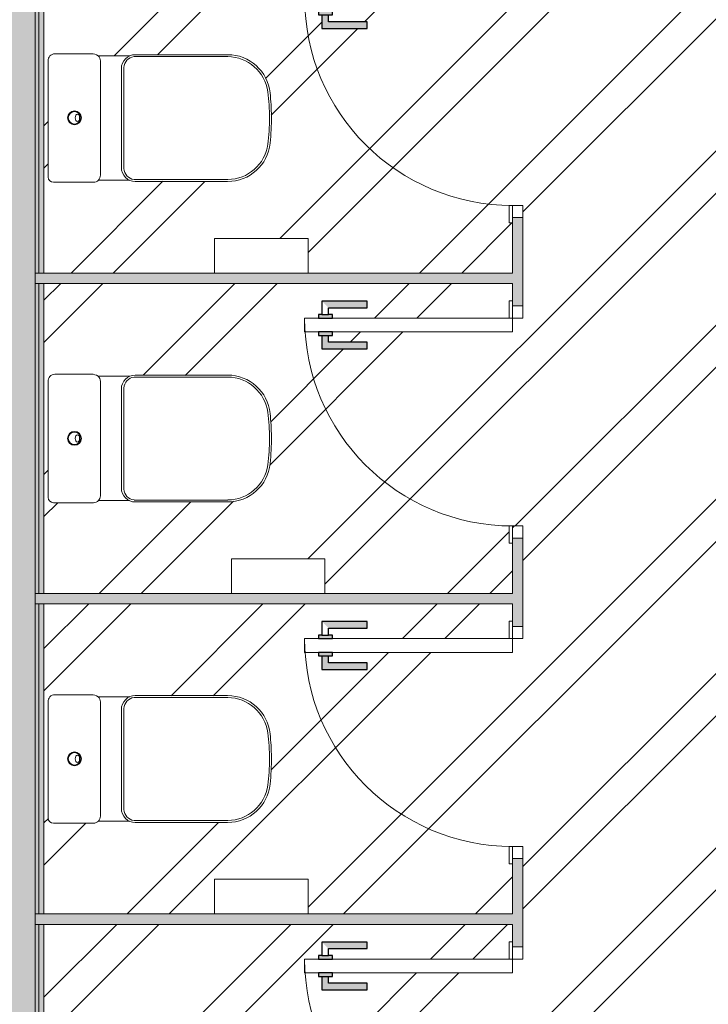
# Model space of a CAD drawing. Header units: millimetres. Extents: x -62758 to 78208, y -26429 to 33271.
# Tile 70 of 256: x -20617 to -18629, y -21574 to -18732. Entities that reach past the tile are written whole.
import ezdxf

# ---------------------------------------------------------------- set-up
doc = ezdxf.new("R2010")
doc.units = ezdxf.units.MM
for name, color, linetype, lineweight in [('A-DETL-GENF', 92, 'Continuous', 50), ('A-DOOR', 31, 'Continuous', 9), ('A-DOOR-FRAM', 31, 'Continuous', 9), ('A-DOOR-OPNG', 31, 'Continuous', 9), ('A-FLOR', 192, 'Continuous', 18), ('A-GENM', 13, 'Continuous', 9), ('A-WALL', 113, 'Continuous', 18), ('A-WALL-PATT', 111, 'Continuous', 25), ('P-SANR-FIXT', 6, 'Continuous', 9)]:
    doc.layers.add(name, color=color, linetype=linetype, lineweight=lineweight)
pattern_1 = [(135, (-21662.9, 19179.55), (-449.013, -449.013), []), (135, (-21662.9, 19338.3), (-898.026, 6e-14), []), (135, (-21662.9, 19020.8), (-898.026, 6e-14), [])]
pattern_2 = [(135, (-20737.9, 19179.55), (-449.013, -449.013), []), (135, (-20737.9, 19338.3), (-898.026, 6e-14), []), (135, (-20737.9, 19020.8), (-898.026, 6e-14), [])]

# ---------------------------------------------------------------- blocks, each defined once
blk = doc.blocks.new('FX-ESQ_PORTA_VENEZIANA-1FL_BANHEIROS - 60x160cm_67x163cm-1FL-ALU-3_0cmFolha_Maçaneta 01-V46-PLANTA DE IMPERMEABILIZAÇÃO - TÉRREO')
at = {"layer": 'A-DETL-GENF', "lineweight": 5}
h = blk.add_hatch(color=256, dxfattribs=at)
h.paths.add_polyline_path([(-220, -575), (-220, -535), (-230, -535), (-230, -575)])
h.paths.add_polyline_path([(-250, -546), (-250, -435), (-269, -435), (-269, -565)])
blk.add_hatch(color=256, dxfattribs=at).paths.add_polyline_path([(-131, -435), (-150, -435), (-150, -546), (-170, -546), (-170, -535), (-180, -535), (-180, -575), (-170, -575), (-170, -565), (-131, -565)])
at = {"layer": 'A-DOOR-OPNG', "lineweight": 5}
h = blk.add_hatch(dxfattribs=at)
h.set_pattern_fill('FP_42', color=256, style=0, pattern_type=2)
h.set_pattern_definition(pattern_1)
h.paths.add_polyline_path([(415, 15), (380, 15), (380, -15), (415, -15)])
h = blk.add_hatch(dxfattribs=at)
h.set_pattern_fill('FP_42', color=256, style=0, pattern_type=2)
h.set_pattern_definition(pattern_1)
h.paths.add_polyline_path([(430, -15), (380, -15), (380, -25), (430, -25)])
at = {"layer": 'A-DETL-GENF', "color": 20, "lineweight": 30}
for p, q in [((-250, -435), (-269, -435)), ((-269, -435), (-269, -565)), ((-250, -546), (-250, -435)), ((-131, -435), (-150, -435)), ((-150, -435), (-150, -546)), ((-131, -565), (-131, -435)), ((-220, -535), (-230, -535)), ((-230, -535), (-230, -546)), ((-220, -575), (-220, -535)), ((-170, -535), (-180, -535)), ((-180, -535), (-180, -575)), ((-170, -546), (-170, -535)), ((-269, -565), (-230, -565)), ((-230, -546), (-250, -546)), ((-230, -565), (-230, -546)), ((-230, -565), (-230, -575)), ((-170, -565), (-170, -546)), ((-150, -546), (-170, -546)), ((-170, -565), (-131, -565)), ((-170, -575), (-170, -565)), ((-230, -575), (-220, -575)), ((-180, -575), (-170, -575))]:
    blk.add_line(p, q, dxfattribs=at)
at = {"layer": 'A-DETL-GENF', "lineweight": 5}
for p, q in [((-250, -435), (-269, -435)), ((-269, -435), (-269, -565)), ((-150, -435), (-150, -546)), ((-170, -535), (-180, -535)), ((-170, -546), (-170, -535)), ((-269, -565), (-230, -565)), ((-230, -565), (-230, -575)), ((-150, -546), (-170, -546)), ((-230, -575), (-220, -575))]:
    blk.add_line(p, q, dxfattribs=at)
at = {"layer": 'A-DOOR', "color": 170, "lineweight": 5}
for p, q in [((-220, -15), (-180, -15)), ((-220, -535), (-220, -15)), ((-180, -15), (-180, -535)), ((-220, -575), (-220, -535)), ((-180, -535), (-180, -575)), ((-220, -615), (-220, -575)), ((-180, -575), (-180, -615)), ((-180, -615), (-220, -615))]:
    blk.add_line(p, q, dxfattribs=at)
at = {"layer": 'A-DOOR', "lineweight": 5}
for p, q in [((-250, -546), (-250, -435)), ((-131, -435), (-150, -435)), ((-131, -565), (-131, -435)), ((-230, -535), (-230, -575)), ((-220, -535), (-230, -535)), ((-230, -535), (-230, -546)), ((-170, -535), (-170, -575)), ((-230, -546), (-250, -546)), ((-170, -575), (-170, -565)), ((-170, -565), (-131, -565)), ((-180, -575), (-170, -575))]:
    blk.add_line(p, q, dxfattribs=at)
at = {"layer": 'A-DOOR-FRAM', "color": 170, "lineweight": 5}
for p, q in [((-220, 15), (-255, 15)), ((-255, 15), (-255, -15)), ((-220, -15), (-220, 15)), ((415, 15), (380, 15)), ((380, 15), (380, -15)), ((415, -15), (415, 15)), ((-255, -15), (-220, -15)), ((380, -15), (415, -15))]:
    blk.add_line(p, q, dxfattribs=at)
at = {"layer": 'A-DOOR-OPNG', "lineweight": 5}
for p, q in [((-220, -15), (-270, -15)), ((-270, -15), (-270, -25)), ((-270, -25), (-220, -25)), ((430, -15), (380, -15)), ((380, -15), (380, -25)), ((380, -25), (430, -25)), ((430, -25), (430, -15))]:
    blk.add_line(p, q, dxfattribs=at)
at = {"layer": 'A-DOOR-OPNG', "color": 130, "lineweight": 5}
blk.add_arc((-220, -15), 600, 270, 0, dxfattribs=at)
blk = doc.blocks.new('FX-ESQ_PORTA_VENEZIANA-1FL_BANHEIROS - 60x160cm_67x163cm-1FL-ALU-3_0cmFolha_Maçaneta 01-V47-PLANTA DE IMPERMEABILIZAÇÃO - TÉRREO')
at = {"layer": 'A-DETL-GENF', "lineweight": 5}
h = blk.add_hatch(color=256, dxfattribs=at)
h.paths.add_polyline_path([(-220, -575), (-220, -535), (-230, -535), (-230, -575)])
h.paths.add_polyline_path([(-250, -546), (-250, -435), (-269, -435), (-269, -565)])
blk.add_hatch(color=256, dxfattribs=at).paths.add_polyline_path([(-131, -435), (-150, -435), (-150, -546), (-170, -546), (-170, -535), (-180, -535), (-180, -575), (-170, -575), (-170, -565), (-131, -565)])
at = {"layer": 'A-DOOR-OPNG', "lineweight": 5}
h = blk.add_hatch(dxfattribs=at)
h.set_pattern_fill('FP_43', color=256, style=0, pattern_type=2)
h.set_pattern_definition([(135, (-19812.9, 19179.55), (-449.013, -449.013), []), (135, (-19812.9, 19338.3), (-898.026, 6e-14), []), (135, (-19812.9, 19020.8), (-898.026, 6e-14), [])])
h.paths.add_polyline_path([(415, 15), (380, 15), (380, -15), (415, -15)])
at = {"layer": 'A-DETL-GENF', "color": 20, "lineweight": 30}
for p, q in [((-250, -435), (-269, -435)), ((-269, -435), (-269, -565)), ((-250, -546), (-250, -435)), ((-131, -435), (-150, -435)), ((-150, -435), (-150, -546)), ((-131, -565), (-131, -435)), ((-220, -535), (-230, -535)), ((-230, -535), (-230, -546)), ((-220, -575), (-220, -535)), ((-170, -535), (-180, -535)), ((-180, -535), (-180, -575)), ((-170, -546), (-170, -535)), ((-269, -565), (-230, -565)), ((-230, -546), (-250, -546)), ((-230, -565), (-230, -546)), ((-230, -565), (-230, -575)), ((-170, -565), (-170, -546)), ((-150, -546), (-170, -546)), ((-170, -565), (-131, -565)), ((-170, -575), (-170, -565)), ((-230, -575), (-220, -575)), ((-180, -575), (-170, -575))]:
    blk.add_line(p, q, dxfattribs=at)
at = {"layer": 'A-DETL-GENF', "lineweight": 5}
for p, q in [((-250, -435), (-269, -435)), ((-269, -435), (-269, -565)), ((-150, -435), (-150, -546)), ((-170, -535), (-180, -535)), ((-170, -546), (-170, -535)), ((-269, -565), (-230, -565)), ((-230, -565), (-230, -575)), ((-150, -546), (-170, -546)), ((-230, -575), (-220, -575))]:
    blk.add_line(p, q, dxfattribs=at)
at = {"layer": 'A-DOOR', "color": 170, "lineweight": 5}
for p, q in [((-220, -15), (-180, -15)), ((-220, -535), (-220, -15)), ((-180, -15), (-180, -535)), ((-220, -575), (-220, -535)), ((-180, -535), (-180, -575)), ((-220, -615), (-220, -575)), ((-180, -575), (-180, -615)), ((-180, -615), (-220, -615))]:
    blk.add_line(p, q, dxfattribs=at)
at = {"layer": 'A-DOOR', "lineweight": 5}
for p, q in [((-250, -546), (-250, -435)), ((-131, -435), (-150, -435)), ((-131, -565), (-131, -435)), ((-230, -535), (-230, -575)), ((-220, -535), (-230, -535)), ((-230, -535), (-230, -546)), ((-170, -535), (-170, -575)), ((-230, -546), (-250, -546)), ((-170, -575), (-170, -565)), ((-170, -565), (-131, -565)), ((-180, -575), (-170, -575))]:
    blk.add_line(p, q, dxfattribs=at)
at = {"layer": 'A-DOOR-FRAM', "color": 170, "lineweight": 5}
for p, q in [((-220, 15), (-255, 15)), ((-255, 15), (-255, -15)), ((-220, -15), (-220, 15)), ((415, 15), (380, 15)), ((380, 15), (380, -15)), ((415, -15), (415, 15)), ((-255, -15), (-220, -15)), ((380, -15), (415, -15))]:
    blk.add_line(p, q, dxfattribs=at)
at = {"layer": 'A-DOOR-OPNG', "lineweight": 5}
for p, q in [((-220, -15), (-270, -15)), ((-270, -15), (-270, -25)), ((-270, -25), (-220, -25)), ((430, -15), (380, -15)), ((380, -15), (380, -25)), ((380, -25), (430, -25)), ((430, -25), (430, -15))]:
    blk.add_line(p, q, dxfattribs=at)
at = {"layer": 'A-DOOR-OPNG', "color": 130, "lineweight": 5}
blk.add_arc((-220, -15), 600, 270, 0, dxfattribs=at)
blk = doc.blocks.new('FX-ESQ_PORTA_VENEZIANA-1FL_BANHEIROS - 60x160cm_67x163cm-1FL-ALU-3_0cmFolha_Maçaneta 01-V48-PLANTA DE IMPERMEABILIZAÇÃO - TÉRREO')
at = {"layer": 'A-DETL-GENF', "lineweight": 5}
h = blk.add_hatch(color=256, dxfattribs=at)
h.paths.add_polyline_path([(-220, -575), (-220, -535), (-230, -535), (-230, -575)])
h.paths.add_polyline_path([(-250, -546), (-250, -435), (-269, -435), (-269, -565)])
blk.add_hatch(color=256, dxfattribs=at).paths.add_polyline_path([(-131, -435), (-150, -435), (-150, -546), (-170, -546), (-170, -535), (-180, -535), (-180, -575), (-170, -575), (-170, -565), (-131, -565)])
at = {"layer": 'A-DOOR-OPNG', "lineweight": 5}
h = blk.add_hatch(dxfattribs=at)
h.set_pattern_fill('FP_44', color=256, style=0, pattern_type=2)
h.set_pattern_definition(pattern_2)
h.paths.add_polyline_path([(415, 15), (380, 15), (380, -15), (415, -15)])
h = blk.add_hatch(dxfattribs=at)
h.set_pattern_fill('FP_44', color=256, style=0, pattern_type=2)
h.set_pattern_definition(pattern_2)
h.paths.add_polyline_path([(430, -15), (380, -15), (380, -25), (430, -25)])
at = {"layer": 'A-DETL-GENF', "color": 20, "lineweight": 30}
for p, q in [((-250, -435), (-269, -435)), ((-269, -435), (-269, -565)), ((-250, -546), (-250, -435)), ((-131, -435), (-150, -435)), ((-150, -435), (-150, -546)), ((-131, -565), (-131, -435)), ((-220, -535), (-230, -535)), ((-230, -535), (-230, -546)), ((-220, -575), (-220, -535)), ((-170, -535), (-180, -535)), ((-180, -535), (-180, -575)), ((-170, -546), (-170, -535)), ((-269, -565), (-230, -565)), ((-230, -546), (-250, -546)), ((-230, -565), (-230, -546)), ((-230, -565), (-230, -575)), ((-170, -565), (-170, -546)), ((-150, -546), (-170, -546)), ((-170, -565), (-131, -565)), ((-170, -575), (-170, -565)), ((-230, -575), (-220, -575)), ((-180, -575), (-170, -575))]:
    blk.add_line(p, q, dxfattribs=at)
at = {"layer": 'A-DETL-GENF', "lineweight": 5}
for p, q in [((-250, -435), (-269, -435)), ((-269, -435), (-269, -565)), ((-150, -435), (-150, -546)), ((-170, -535), (-180, -535)), ((-170, -546), (-170, -535)), ((-269, -565), (-230, -565)), ((-230, -565), (-230, -575)), ((-150, -546), (-170, -546)), ((-230, -575), (-220, -575))]:
    blk.add_line(p, q, dxfattribs=at)
at = {"layer": 'A-DOOR', "color": 170, "lineweight": 5}
for p, q in [((-220, -15), (-180, -15)), ((-220, -535), (-220, -15)), ((-180, -15), (-180, -535)), ((-220, -575), (-220, -535)), ((-180, -535), (-180, -575)), ((-220, -615), (-220, -575)), ((-180, -575), (-180, -615)), ((-180, -615), (-220, -615))]:
    blk.add_line(p, q, dxfattribs=at)
at = {"layer": 'A-DOOR', "lineweight": 5}
for p, q in [((-250, -546), (-250, -435)), ((-131, -435), (-150, -435)), ((-131, -565), (-131, -435)), ((-230, -535), (-230, -575)), ((-220, -535), (-230, -535)), ((-230, -535), (-230, -546)), ((-170, -535), (-170, -575)), ((-230, -546), (-250, -546)), ((-170, -575), (-170, -565)), ((-170, -565), (-131, -565)), ((-180, -575), (-170, -575))]:
    blk.add_line(p, q, dxfattribs=at)
at = {"layer": 'A-DOOR-FRAM', "color": 170, "lineweight": 5}
for p, q in [((-220, 15), (-255, 15)), ((-255, 15), (-255, -15)), ((-220, -15), (-220, 15)), ((415, 15), (380, 15)), ((380, 15), (380, -15)), ((415, -15), (415, 15)), ((-255, -15), (-220, -15)), ((380, -15), (415, -15))]:
    blk.add_line(p, q, dxfattribs=at)
at = {"layer": 'A-DOOR-OPNG', "lineweight": 5}
for p, q in [((-220, -15), (-270, -15)), ((-270, -15), (-270, -25)), ((-270, -25), (-220, -25)), ((430, -15), (380, -15)), ((380, -15), (380, -25)), ((380, -25), (430, -25)), ((430, -25), (430, -15))]:
    blk.add_line(p, q, dxfattribs=at)
at = {"layer": 'A-DOOR-OPNG', "color": 130, "lineweight": 5}
blk.add_arc((-220, -15), 600, 270, 0, dxfattribs=at)
blk = doc.blocks.new('FX-ESQ_PORTA_VENEZIANA-1FL_BANHEIROS - 60x160cm_67x163cm-1FL-ALU-3_0cmFolha_Maçaneta 01-V49-PLANTA DE IMPERMEABILIZAÇÃO - TÉRREO')
at = {"layer": 'A-DETL-GENF', "lineweight": 5}
h = blk.add_hatch(color=256, dxfattribs=at)
h.paths.add_polyline_path([(-220, -575), (-220, -535), (-230, -535), (-230, -575)])
h.paths.add_polyline_path([(-250, -546), (-250, -435), (-269, -435), (-269, -565)])
blk.add_hatch(color=256, dxfattribs=at).paths.add_polyline_path([(-131, -435), (-150, -435), (-150, -546), (-170, -546), (-170, -535), (-180, -535), (-180, -575), (-170, -575), (-170, -565), (-131, -565)])
at = {"layer": 'A-DETL-GENF', "color": 20, "lineweight": 30}
for p, q in [((-250, -435), (-269, -435)), ((-269, -435), (-269, -565)), ((-250, -546), (-250, -435)), ((-131, -435), (-150, -435)), ((-150, -435), (-150, -546)), ((-131, -565), (-131, -435)), ((-220, -535), (-230, -535)), ((-230, -535), (-230, -546)), ((-220, -575), (-220, -535)), ((-170, -535), (-180, -535)), ((-180, -535), (-180, -575)), ((-170, -546), (-170, -535)), ((-269, -565), (-230, -565)), ((-230, -546), (-250, -546)), ((-230, -565), (-230, -546)), ((-230, -565), (-230, -575)), ((-170, -565), (-170, -546)), ((-150, -546), (-170, -546)), ((-170, -565), (-131, -565)), ((-170, -575), (-170, -565)), ((-230, -575), (-220, -575)), ((-180, -575), (-170, -575))]:
    blk.add_line(p, q, dxfattribs=at)
at = {"layer": 'A-DETL-GENF', "lineweight": 5}
for p, q in [((-250, -435), (-269, -435)), ((-269, -435), (-269, -565)), ((-150, -435), (-150, -546)), ((-170, -535), (-180, -535)), ((-170, -546), (-170, -535)), ((-269, -565), (-230, -565)), ((-230, -565), (-230, -575)), ((-150, -546), (-170, -546)), ((-230, -575), (-220, -575))]:
    blk.add_line(p, q, dxfattribs=at)
at = {"layer": 'A-DOOR', "color": 170, "lineweight": 5}
for p, q in [((-220, -15), (-180, -15)), ((-220, -535), (-220, -15)), ((-180, -15), (-180, -535)), ((-220, -575), (-220, -535)), ((-180, -535), (-180, -575)), ((-220, -615), (-220, -575)), ((-180, -575), (-180, -615)), ((-180, -615), (-220, -615))]:
    blk.add_line(p, q, dxfattribs=at)
at = {"layer": 'A-DOOR', "lineweight": 5}
for p, q in [((-250, -546), (-250, -435)), ((-131, -435), (-150, -435)), ((-131, -565), (-131, -435)), ((-230, -535), (-230, -575)), ((-220, -535), (-230, -535)), ((-230, -535), (-230, -546)), ((-170, -535), (-170, -575)), ((-230, -546), (-250, -546)), ((-170, -575), (-170, -565)), ((-170, -565), (-131, -565)), ((-180, -575), (-170, -575))]:
    blk.add_line(p, q, dxfattribs=at)
at = {"layer": 'A-DOOR-FRAM', "color": 170, "lineweight": 5}
for p, q in [((-220, 15), (-255, 15)), ((-255, 15), (-255, -15)), ((-220, -15), (-220, 15)), ((415, 15), (380, 15)), ((380, 15), (380, -15)), ((415, -15), (415, 15)), ((-255, -15), (-220, -15)), ((380, -15), (415, -15))]:
    blk.add_line(p, q, dxfattribs=at)
at = {"layer": 'A-DOOR-OPNG', "lineweight": 5}
for p, q in [((-220, -15), (-270, -15)), ((-270, -15), (-270, -25)), ((-270, -25), (-220, -25)), ((430, -15), (380, -15)), ((380, -15), (380, -25)), ((380, -25), (430, -25)), ((430, -25), (430, -15))]:
    blk.add_line(p, q, dxfattribs=at)
at = {"layer": 'A-DOOR-OPNG', "color": 130, "lineweight": 5}
blk.add_arc((-220, -15), 600, 270, 0, dxfattribs=at)
blk = doc.blocks.new('GR-LOU-DECA_BACIA PARA CAIXA ACOPLADA _L210 - P_210_Branco Gelo GE17-3072293-PLANTA DE IMPERMEABILIZAÇÃO - TÉRREO')
at = {"layer": 'P-SANR-FIXT', "color": 133, "lineweight": 5}
for p, q in [((3680.9, 22549.2), (3770.5, 22549.2)), ((3784.9, 22555.1), (3900.5, 22555.1)), ((3915.4, 22540.2), (3915.4, 22205.2)), ((3764.8, 22205), (3764.8, 22534.9)), ((3771.7, 22190.2), (3679.8, 22190.2)), ((3896.7, 22184.4), (3790.6, 22184.4))]:
    blk.add_line(p, q, dxfattribs=at)
for radius in [20, 18]:
    blk.add_circle((3839.8, 22369.4), radius, dxfattribs=at)
for centre, radius, start, end in [((3785.4, 22534.9), 20.6, 136.1041, 180), ((3784.8, 22535.1), 20, 89.7098, 135.3566), ((3900.5, 22540.2), 15, 0, 90), ((3784.8, 22205.3), 20, 180.7307, 229.2693), ((3896.7, 22203.2), 18.8, 270, 6), ((3788.9, 22212.6), 28.3, 232.5363, 273.4637)]:
    blk.add_arc(centre, radius, start, end, dxfattribs=at)
blk.add_ellipse((3831.3, 22369.4), major_axis=(0, 10.5), ratio=0.616161, dxfattribs=at)
blk = doc.blocks.new('Deca_Shared_Assento_P_210 - AP_215_Branco Gelo GE17-3072176-PLANTA DE IMPERMEABILIZAÇÃO - TÉRREO')
at = {"layer": 'P-SANR-FIXT', "color": 133, "lineweight": 5}
for p, q in [((3667.9, 22547.3), (3397.5, 22547.3)), ((3397.7, 22552.9), (3664.2, 22552.9)), ((3697.3, 22224.1), (3697.3, 22515.7)), ((3704.4, 22512.8), (3704.4, 22227)), ((3667.9, 22192.5), (3397.5, 22192.5)), ((3664.3, 22186.9), (3397.7, 22186.9))]:
    blk.add_line(p, q, dxfattribs=at)
for centre, radius, start, end in [((3397.5, 22429.9), 123, 89.8735, 174.1863), ((3397.8, 22430.5), 116.7, 90.1677, 172.5451), ((3664.4, 22512.9), 40, 359.8882, 90.1523), ((3663.7, 22513.9), 33.6, 2.9649, 82.8101), ((3974.3, 22369.9), 703, 174.0839, 180.4219), ((3949.8, 22358.3), 673.4, 172.5451, 179.0127), ((3949.8, 22381.5), 673.4, 180.9873, 187.4549), ((3974.3, 22369.9), 703, 180.4219, 185.9145), ((3397.5, 22309.9), 123, 185.8046, 270.118), ((3397.8, 22309.3), 116.7, 187.4549, 269.8323), ((3664.4, 22226.9), 40, 269.8872, 0.1517), ((3663.7, 22225.8), 33.6, 277.1899, 357.0351)]:
    blk.add_arc(centre, radius, start, end, dxfattribs=at)
blk = doc.blocks.new('GR-DISPENSER-BIOVIS - PORTA ROLÃO NOBLE-V133-PLANTA DE IMPERMEABILIZAÇÃO - TÉRREO')
at = {"layer": 'A-GENM', "color": 130, "lineweight": 5}
for p, q in [((-10, 115), (-10, 15)), ((-10, 115), (260, 115)), ((260, 15), (260, 115))]:
    blk.add_line(p, q, dxfattribs=at)
blk = doc.blocks.new('GR-DISPENSER-BIOVIS - PORTA ROLÃO NOBLE-V135-PLANTA DE IMPERMEABILIZAÇÃO - TÉRREO')
at = {"layer": 'A-GENM', "color": 130, "lineweight": 5}
for p, q in [((-10, 115), (-10, 15)), ((-10, 115), (260, 115)), ((260, 15), (260, 115))]:
    blk.add_line(p, q, dxfattribs=at)
blk = doc.blocks.new('GR-DISPENSER-BIOVIS - PORTA ROLÃO NOBLE-V136-PLANTA DE IMPERMEABILIZAÇÃO - TÉRREO')
at = {"layer": 'A-GENM', "color": 130, "lineweight": 5}
for p, q in [((-10, 115), (-10, 15)), ((-10, 115), (260, 115)), ((260, 15), (260, 115))]:
    blk.add_line(p, q, dxfattribs=at)
blk = doc.blocks.new('BE-PMSa-MOD-ARQ-ESCOLA-EX-000-R_0056_rvt-1-PLANTA DE IMPERMEABILIZAÇÃO - TÉRREO')
at = {"layer": 'A-WALL'}
h = blk.add_hatch(color=10, dxfattribs=at)
h.paths.add_polyline_path([(-19164.5, -23192.9), (-19164.5, -23002.9), (-19194.5, -23002.9), (-19194.5, -23192.9)])
h.paths.add_polyline_path([(-19194.5, -22332.9), (-19164.5, -22332.9), (-19164.5, -22077.9), (-19194.5, -22077.9), (-19194.5, -22317.9)])
h.paths.add_polyline_path([(-19194.5, -21407.9), (-19164.5, -21407.9), (-19164.5, -21152.9), (-19194.5, -21152.9), (-19194.5, -21392.9)])
h.paths.add_polyline_path([(-19194.5, -20482.9), (-19164.5, -20482.9), (-19164.5, -20227.9), (-19194.5, -20227.9), (-19194.5, -20467.9)])
h.paths.add_polyline_path([(-19194.5, -19557.9), (-19164.5, -19557.9), (-19164.5, -19302.9), (-19194.5, -19302.9), (-19194.5, -19542.9)])
h.paths.add_polyline_path([(-19164.5, -18632.9), (-19164.5, -18377.9), (-19194.5, -18377.9), (-19194.5, -18632.9)])
h.paths.add_polyline_path([(-19194.5, -17707.9), (-19164.5, -17707.9), (-19164.5, -17617.9), (-19194.5, -17619), (-19194.5, -17692.9)])
at = {"layer": 'A-WALL', "lineweight": 5}
h = blk.add_hatch(color=9, dxfattribs=at)
h.paths.add_polyline_path([(-20562, -23177.9), (-20562, -22267.9), (-20572, -22267.9), (-20572, -23177.9)])
h.paths.add_polyline_path([(-20562, -22237.9), (-20562, -21342.9), (-20572, -21342.9), (-20572, -22237.9)])
h.paths.add_polyline_path([(-20562, -21312.9), (-20562, -20417.9), (-20572, -20417.9), (-20572, -21312.9)])
h.paths.add_polyline_path([(-20572, -20387.9), (-20562, -20387.9), (-20562, -19492.9), (-20572, -19492.9), (-20572, -20369.5)])
h.paths.add_polyline_path([(-20562, -19462.9), (-20562, -18567.9), (-20572, -18567.9), (-20572, -19462.9)])
h.paths.add_polyline_path([(-20562, -18537.9), (-20562, -17632.9), (-20572, -17632.9), (-20572, -18537.9)])
h = blk.add_hatch(color=50, dxfattribs=at)
h.paths.add_polyline_path([(-20547, -23167.9), (-20547, -22267.9), (-20562, -22267.9), (-20562, -23167.9)])
h.paths.add_polyline_path([(-20547, -22237.9), (-20547, -21342.9), (-20562, -21342.9), (-20562, -22237.9)])
h.paths.add_polyline_path([(-20547, -21312.9), (-20547, -20417.9), (-20562, -20417.9), (-20562, -21312.9)])
h.paths.add_polyline_path([(-20547, -20387.9), (-20547, -19492.9), (-20562, -19492.9), (-20562, -20387.9)])
h.paths.add_polyline_path([(-20547, -19462.9), (-20547, -18567.9), (-20562, -18567.9), (-20562, -19462.9)])
h.paths.add_polyline_path([(-20562, -18537.9), (-20547, -18537.9), (-20547, -17642.9), (-20562, -17643.5), (-20562, -18537.6)])
at = {"layer": 'A-WALL'}
for points in [[(-19310.8, -19492.9), (-19194.5, -19492.9), (-19194.5, -19462.9), (-20572, -19462.9), (-20572, -19492.9), (-19821.7, -19492.9)], [(-20323.5, -20417.9), (-19194.5, -20417.9), (-19194.5, -20387.9), (-20572, -20387.9), (-20571.1, -20417.9), (-20332.6, -20417.9)], [(-19821.7, -21342.9), (-19194.5, -21342.9), (-19194.5, -21312.9), (-20572, -21312.9), (-20572, -21342.9), (-20332.6, -21342.9)]]:
    blk.add_hatch(color=10, dxfattribs=at).paths.add_polyline_path(points)
at = {"layer": 'A-WALL-PATT', "lineweight": 5}
blk.add_hatch(color=251, dxfattribs=at).paths.add_polyline_path([(-20662, -23192.9), (-20572, -23192.9), (-20572, -17617.9), (-20662, -17617.9), (-20662, -23192.9)])
at = {"layer": 'A-WALL', "color": 130, "lineweight": 5}
for p, q in [((-20572, -19462.9), (-20572, -18567.9)), ((-20562, -19462.9), (-20562, -18567.9)), ((-20562, -19462.9), (-20572, -19462.9)), ((-20572, -19492.9), (-20572, -19462.9)), ((-20572, -19492.9), (-20572, -19462.9)), ((-20547, -19462.9), (-20562, -19462.9)), ((-20562, -19492.9), (-20572, -19492.9)), ((-20572, -20387.9), (-20572, -19492.9)), ((-20547, -19492.9), (-20562, -19492.9)), ((-20562, -20387.9), (-20562, -19492.9)), ((-20562, -20387.9), (-20572, -20387.9)), ((-20572, -20417.9), (-20572, -20387.9)), ((-20572, -20417.9), (-20572, -20387.9)), ((-20547, -20387.9), (-20562, -20387.9)), ((-20562, -20417.9), (-20572, -20417.9)), ((-20572, -21312.9), (-20572, -20417.9)), ((-20547, -20417.9), (-20562, -20417.9)), ((-20562, -21312.9), (-20562, -20417.9)), ((-20562, -21312.9), (-20572, -21312.9)), ((-20572, -21342.9), (-20572, -21312.9)), ((-20572, -21342.9), (-20572, -21312.9)), ((-20547, -21312.9), (-20562, -21312.9)), ((-20562, -21342.9), (-20572, -21342.9)), ((-20572, -22237.9), (-20572, -21342.9)), ((-20547, -21342.9), (-20562, -21342.9)), ((-20562, -22237.9), (-20562, -21342.9))]:
    blk.add_line(p, q, dxfattribs=at)
at = {"layer": 'A-WALL', "color": 90, "lineweight": 9}
for p, q in [((-20547, -19462.9), (-20547, -18567.9)), ((-19194.5, -19317.9), (-19194.5, -19462.9)), ((-19164.5, -19557.9), (-19164.5, -19302.9)), ((-19194.5, -19462.9), (-20547, -19462.9)), ((-20547, -19492.9), (-19194.5, -19492.9)), ((-20547, -20387.9), (-20547, -19492.9)), ((-19194.5, -19492.9), (-19194.5, -19542.9)), ((-19164.5, -20482.9), (-19164.5, -20227.9)), ((-19194.5, -20242.9), (-19194.5, -20387.9)), ((-19194.5, -20387.9), (-20547, -20387.9)), ((-20547, -20417.9), (-19194.5, -20417.9)), ((-20547, -21312.9), (-20547, -20417.9)), ((-19194.5, -20417.9), (-19194.5, -20467.9)), ((-19194.5, -21167.9), (-19194.5, -21312.9)), ((-19164.5, -21407.9), (-19164.5, -21152.9)), ((-19194.5, -21312.9), (-20547, -21312.9)), ((-20547, -21342.9), (-19194.5, -21342.9)), ((-20547, -22237.9), (-20547, -21342.9)), ((-19194.5, -21342.9), (-19194.5, -21392.9))]:
    blk.add_line(p, q, dxfattribs=at)
at = {"layer": 'A-DOOR', "color": 170, "lineweight": 5, "rotation": 269.9999999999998}
for name, p in [('FX-ESQ_PORTA_VENEZIANA-1FL_BANHEIROS - 60x160cm_67x163cm-1FL-ALU-3_0cmFolha_Maçaneta 01-V49-PLANTA DE IMPERMEABILIZAÇÃO - TÉRREO', (-19179.5, -18887.9)), ('FX-ESQ_PORTA_VENEZIANA-1FL_BANHEIROS - 60x160cm_67x163cm-1FL-ALU-3_0cmFolha_Maçaneta 01-V47-PLANTA DE IMPERMEABILIZAÇÃO - TÉRREO', (-19179.5, -19812.9)), ('FX-ESQ_PORTA_VENEZIANA-1FL_BANHEIROS - 60x160cm_67x163cm-1FL-ALU-3_0cmFolha_Maçaneta 01-V48-PLANTA DE IMPERMEABILIZAÇÃO - TÉRREO', (-19179.5, -20737.9)), ('FX-ESQ_PORTA_VENEZIANA-1FL_BANHEIROS - 60x160cm_67x163cm-1FL-ALU-3_0cmFolha_Maçaneta 01-V46-PLANTA DE IMPERMEABILIZAÇÃO - TÉRREO', (-19179.5, -21662.9))]:
    blk.add_blockref(name, p, dxfattribs=at)
at = {"layer": 'A-GENM', "color": 170, "lineweight": 5}
for name, p in [('GR-DISPENSER-BIOVIS - PORTA ROLÃO NOBLE-V136-PLANTA DE IMPERMEABILIZAÇÃO - TÉRREO', (-20044.5, -19477.9)), ('GR-DISPENSER-BIOVIS - PORTA ROLÃO NOBLE-V133-PLANTA DE IMPERMEABILIZAÇÃO - TÉRREO', (-19995.8, -20402.9)), ('GR-DISPENSER-BIOVIS - PORTA ROLÃO NOBLE-V135-PLANTA DE IMPERMEABILIZAÇÃO - TÉRREO', (-20044.5, -21327.9))]:
    blk.add_blockref(name, p, dxfattribs=at)
at = {"layer": 'P-SANR-FIXT', "color": 170, "lineweight": 5, "rotation": 180}
for name, p in [('GR-LOU-DECA_BACIA PARA CAIXA ACOPLADA _L210 - P_210_Branco Gelo GE17-3072293-PLANTA DE IMPERMEABILIZAÇÃO - TÉRREO', (-16619.1, 3354.3)), ('Deca_Shared_Assento_P_210 - AP_215_Branco Gelo GE17-3072176-PLANTA DE IMPERMEABILIZAÇÃO - TÉRREO', (-16619.1, 3354.3)), ('GR-LOU-DECA_BACIA PARA CAIXA ACOPLADA _L210 - P_210_Branco Gelo GE17-3072293-PLANTA DE IMPERMEABILIZAÇÃO - TÉRREO', (-16619.1, 2429.3)), ('Deca_Shared_Assento_P_210 - AP_215_Branco Gelo GE17-3072176-PLANTA DE IMPERMEABILIZAÇÃO - TÉRREO', (-16619.1, 2429.3)), ('GR-LOU-DECA_BACIA PARA CAIXA ACOPLADA _L210 - P_210_Branco Gelo GE17-3072293-PLANTA DE IMPERMEABILIZAÇÃO - TÉRREO', (-16619.1, 1504.3)), ('Deca_Shared_Assento_P_210 - AP_215_Branco Gelo GE17-3072176-PLANTA DE IMPERMEABILIZAÇÃO - TÉRREO', (-16619.1, 1504.3))]:
    blk.add_blockref(name, p, dxfattribs=at)

msp = doc.modelspace()

# ---------------------------------------------------------------- hatches: boundary and pattern name
at = {"layer": 'A-FLOR'}
h = msp.add_hatch(dxfattribs=at)
h.set_pattern_fill('FP_1', color=1, style=0, pattern_type=2)
h.set_pattern_definition([(45, (0, 0), (-251.447, 251.447), []), (45, (0, 381), (-251.447, 251.447), [])])
h.paths.add_polyline_path([(-16756.3, -23167.9), (-16749.5, -23167.9), (-16749.5, -22267.9), (-18099.5, -22267.9), (-18099.5, -22317.9), (-18089.5, -22317.9), (-18089.5, -22367.9), (-17579.5, -22367.9), (-17579.5, -22357.9), (-17568.5, -22357.9), (-17568.5, -22337.9), (-17679.5, -22337.9), (-17679.5, -22318.9), (-17549.5, -22318.9), (-17549.5, -22357.9), (-17539.5, -22357.9), (-17539.5, -22367.9), (-17499.5, -22367.9), (-17499.5, -22407.9), (-17539.5, -22407.9), (-17539.5, -22417.9), (-17549.5, -22417.9), (-17549.5, -22456.9), (-17679.5, -22456.9), (-17679.5, -22437.9), (-17568.5, -22436.9), (-17568.5, -22417.9), (-17579.5, -22417.9), (-17579.5, -22407.9), (-18099.5, -22407.9), (-18099.5, -22367.9), (-18129.5, -22367.9), (-18129.5, -22042.9), (-18089.5, -22042.9), (-18089.5, -22092.9), (-18099.5, -22092.9), (-18099.5, -22237.9), (-16749.5, -22237.9), (-16749.5, -21342.9), (-18099.5, -21342.9), (-18099.5, -21392.9), (-18089.5, -21392.9), (-18089.5, -21442.9), (-17579.5, -21442.9), (-17579.5, -21432.9), (-17568.5, -21432.9), (-17568.5, -21412.9), (-17679.5, -21412.9), (-17679.5, -21393.9), (-17549.5, -21393.9), (-17549.5, -21432.9), (-17539.5, -21432.9), (-17539.5, -21442.9), (-17499.5, -21442.9), (-17499.5, -21482.9), (-17539.5, -21482.9), (-17539.5, -21492.9), (-17549.5, -21492.9), (-17549.5, -21531.9), (-17679.5, -21531.9), (-17679.5, -21512.9), (-17568.5, -21511.9), (-17568.5, -21492.9), (-17579.5, -21492.9), (-17579.5, -21482.9), (-18099.5, -21482.9), (-18099.5, -21442.9), (-18129.5, -21442.9), (-18129.5, -21312.9), (-17349.5, -21312.9), (-17349.5, -19332.9), (-16744.5, -19332.9), (-16744.5, -18771.6), (-16759.5, -18771.6), (-16759.5, -18721.6), (-16744.5, -18721.6), (-16744.5, -17921.6), (-17484.5, -17921.6), (-17484.5, -17931.6), (-17495.5, -17931.6), (-17495.5, -17951.6), (-17384.5, -17951.6), (-17384.5, -17970.6), (-17514.5, -17970.6), (-17514.5, -17931.6), (-17524.5, -17931.6), (-17524.5, -17921.6), (-17564.5, -17921.6), (-17564.5, -17891.6), (-17524.5, -17891.6), (-17524.5, -17881.6), (-17514.5, -17881.6), (-17514.5, -17842.6), (-17384.5, -17842.6), (-17384.5, -17861.6), (-17495.5, -17861.6), (-17495.5, -17881.6), (-17484.5, -17881.6), (-17484.5, -17891.6), (-16744.5, -17891.6), (-16744.5, -17881.6), (-16759.5, -17881.6), (-16759.5, -17831.6), (-16744.5, -17831.6), (-16744.5, -17642.9), (-17644.5, -17642.9), (-17644.5, -18532.9), (-17674.5, -18532.9), (-17674.5, -17642.9), (-19164.5, -17642.9), (-19164.5, -17742.9), (-19194.5, -17742.9), (-19194.5, -17782.9), (-19714.5, -17782.9), (-19714.5, -17792.9), (-19725.5, -17792.9), (-19725.5, -17812.9), (-19614.5, -17812.9), (-19614.5, -17831.9), (-19744.5, -17831.9), (-19744.5, -17792.9), (-19754.5, -17792.9), (-19754.5, -17782.9), (-19794.5, -17782.9), (-19794.5, -17742.9), (-19754.5, -17742.9), (-19754.5, -17732.9), (-19744.5, -17732.9), (-19744.5, -17693.9), (-19614.5, -17693.9), (-19614.5, -17712.9), (-19725.5, -17713.9), (-19725.5, -17732.9), (-19714.5, -17732.9), (-19714.5, -17742.9), (-19204.5, -17742.9), (-19204.5, -17692.9), (-19194.5, -17692.9), (-19194.5, -17642.9), (-20547, -17642.9), (-20547, -18537.9), (-20054.5, -18537.9), (-20054.5, -18437.9), (-19784.5, -18437.9), (-19784.5, -18537.9), (-19194.5, -18537.9), (-19194.5, -18392.9), (-19204.5, -18392.9), (-19204.5, -18342.9), (-19164.5, -18342.9), (-19164.5, -18667.9), (-19194.5, -18667.9), (-19194.5, -18707.9), (-19714.5, -18707.9), (-19714.5, -18717.9), (-19725.5, -18717.9), (-19725.5, -18737.9), (-19614.5, -18737.9), (-19614.5, -18756.9), (-19744.5, -18756.9), (-19744.5, -18717.9), (-19754.5, -18717.9), (-19754.5, -18707.9), (-19794.5, -18707.9), (-19794.5, -18667.9), (-19754.5, -18667.9), (-19754.5, -18657.9), (-19744.5, -18657.9), (-19744.5, -18618.9), (-19614.5, -18618.9), (-19614.5, -18637.9), (-19725.5, -18638.9), (-19725.5, -18657.9), (-19714.5, -18657.9), (-19714.5, -18667.9), (-19204.5, -18667.9), (-19204.5, -18617.9), (-19194.5, -18617.9), (-19194.5, -18567.9), (-20547, -18567.9), (-20547, -19462.9), (-20054.5, -19462.9), (-20054.5, -19362.9), (-19784.5, -19362.9), (-19784.5, -19462.9), (-19194.5, -19462.9), (-19194.5, -19317.9), (-19204.5, -19317.9), (-19204.5, -19267.9), (-19164.5, -19267.9), (-19164.5, -19592.9), (-19194.5, -19592.9), (-19194.5, -19632.9), (-19714.5, -19632.9), (-19714.5, -19642.9), (-19725.5, -19642.9), (-19725.5, -19662.9), (-19614.5, -19662.9), (-19614.5, -19681.9), (-19744.5, -19681.9), (-19744.5, -19642.9), (-19754.5, -19642.9), (-19754.5, -19632.9), (-19794.5, -19632.9), (-19794.5, -19592.9), (-19754.5, -19592.9), (-19754.5, -19582.9), (-19744.5, -19582.9), (-19744.5, -19543.9), (-19614.5, -19543.9), (-19614.5, -19562.9), (-19725.5, -19563.9), (-19725.5, -19582.9), (-19714.5, -19582.9), (-19714.5, -19592.9), (-19204.5, -19592.9), (-19204.5, -19542.9), (-19194.5, -19542.9), (-19194.5, -19492.9), (-20547, -19492.9), (-20547, -20387.9), (-20005.8, -20387.9), (-20005.8, -20287.9), (-19735.8, -20287.9), (-19735.8, -20387.9), (-19194.5, -20387.9), (-19194.5, -20242.9), (-19204.5, -20242.9), (-19204.5, -20192.9), (-19164.5, -20192.9), (-19164.5, -20517.9), (-19194.5, -20517.9), (-19194.5, -20557.9), (-19714.5, -20557.9), (-19714.5, -20567.9), (-19725.5, -20567.9), (-19725.5, -20587.9), (-19614.5, -20587.9), (-19614.5, -20606.9), (-19744.5, -20606.9), (-19744.5, -20567.9), (-19754.5, -20567.9), (-19754.5, -20557.9), (-19794.5, -20557.9), (-19794.5, -20517.9), (-19754.5, -20517.9), (-19754.5, -20507.9), (-19744.5, -20507.9), (-19744.5, -20468.9), (-19614.5, -20468.9), (-19614.5, -20487.9), (-19725.5, -20488.9), (-19725.5, -20507.9), (-19714.5, -20507.9), (-19714.5, -20517.9), (-19204.5, -20517.9), (-19204.5, -20467.9), (-19194.5, -20467.9), (-19194.5, -20417.9), (-20547, -20417.9), (-20547, -21312.9), (-20054.5, -21312.9), (-20054.5, -21212.9), (-19784.5, -21212.9), (-19784.5, -21312.9), (-19194.5, -21312.9), (-19194.5, -21167.9), (-19204.5, -21167.9), (-19204.5, -21117.9), (-19164.5, -21117.9), (-19164.5, -21442.9), (-19194.5, -21442.9), (-19194.5, -21482.9), (-19714.5, -21482.9), (-19714.5, -21492.9), (-19725.5, -21492.9), (-19725.5, -21512.9), (-19614.5, -21512.9), (-19614.5, -21531.9), (-19744.5, -21531.9), (-19744.5, -21492.9), (-19754.5, -21492.9), (-19754.5, -21482.9), (-19794.5, -21482.9), (-19794.5, -21442.9), (-19754.5, -21442.9), (-19754.5, -21432.9), (-19744.5, -21432.9), (-19744.5, -21393.9), (-19614.5, -21393.9), (-19614.5, -21412.9), (-19725.5, -21413.9), (-19725.5, -21432.9), (-19714.5, -21432.9), (-19714.5, -21442.9), (-19204.5, -21442.9), (-19204.5, -21392.9), (-19194.5, -21392.9), (-19194.5, -21342.9), (-20547, -21342.9), (-20547, -22237.9), (-19194.5, -22237.9), (-19194.5, -22092.9), (-19204.5, -22092.9), (-19204.5, -22042.9), (-19164.5, -22042.9), (-19164.5, -22367.9), (-19194.5, -22367.9), (-19194.5, -22407.9), (-19714.5, -22407.9), (-19714.5, -22417.9), (-19725.5, -22417.9), (-19725.5, -22437.9), (-19614.5, -22437.9), (-19614.5, -22456.9), (-19744.5, -22456.9), (-19744.5, -22417.9), (-19754.5, -22417.9), (-19754.5, -22407.9), (-19794.5, -22407.9), (-19794.5, -22367.9), (-19754.5, -22367.9), (-19754.5, -22357.9), (-19744.5, -22357.9), (-19744.5, -22318.9), (-19614.5, -22318.9), (-19614.5, -22337.9), (-19725.5, -22338.9), (-19725.5, -22357.9), (-19714.5, -22357.9), (-19714.5, -22367.9), (-19204.5, -22367.9), (-19204.5, -22317.9), (-19194.5, -22317.9), (-19194.5, -22267.9), (-20547, -22267.9), (-20547, -23167.9), (-19194.5, -23167.9), (-19194.5, -23017.9), (-19204.5, -23017.9), (-19204.5, -22967.9), (-19164.5, -22967.9), (-19164.5, -23167.9), (-18129.5, -23167.9), (-18129.5, -22967.9), (-18089.5, -22967.9), (-18089.5, -23017.9), (-18099.5, -23017.9), (-18099.5, -23167.9)])
h.paths.add_polyline_path([(-17031.4, -21157.1), (-17030.8, -21157), (-17031.2, -21157)])
h.paths.add_polyline_path([(-16994.9, -21140.1), (-16993.4, -21139.4), (-16994.1, -21139.4)])
h.paths.add_polyline_path([(-16961.9, -21112.8), (-16959.1, -21110.5), (-16960, -21110.5)])
h.paths.add_polyline_path([(-16934, -21076.7), (-16929.9, -21071.2), (-16931.1, -21071.2)])
h.paths.add_polyline_path([(-20519.6, -21050.8), (-20527.1, -21048.8), (-20531.1, -21044.9), (-20534, -21039.7), (-20534.5, -21035.9), (-20534.5, -20696.4), (-20533.4, -20692), (-20528.2, -20684.7), (-20520.3, -20680.6), (-20515.8, -20680.1), (-20403, -20680.5), (-20396.6, -20682.4), (-20389.6, -20685.9), (-20298.9, -20685.9), (-20292.3, -20683.6), (-20283.4, -20682.6), (-20007.3, -20683.7), (-19986.9, -20686.2), (-19958.8, -20697), (-19934.2, -20714.2), (-19914.5, -20737), (-19900.3, -20766.2), (-19894.2, -20793.1), (-19891.5, -20826.7), (-19890.7, -20872.8), (-19891.3, -20899.3), (-19894.5, -20939.3), (-19900.9, -20967.4), (-19914.5, -20994.2), (-19934.2, -21016.9), (-19958.9, -21034.2), (-19987, -21045), (-20016.8, -21048.6), (-20292.3, -21047.6), (-20300.8, -21044.9), (-20390.8, -21045.9), (-20396.2, -21049.3), (-20404, -21050.8)])
h.paths.add_polyline_path([(-17226.7, -21033.8), (-17238.2, -20997.9), (-17231.6, -21023.4)])
h.paths.add_polyline_path([(-16912.4, -21033.8), (-16907.5, -21023.4), (-16900.9, -20997.9), (-16909, -21023.4)])
h.paths.add_polyline_path([(-17241.4, -20985.8), (-17247.7, -20944.6), (-17245.6, -20969.7)])
h.paths.add_polyline_path([(-16897.7, -20985.8), (-16893.5, -20969.7), (-16893.5, -20958.4), (-16895.2, -20969.7)])
h.paths.add_polyline_path([(-17248.6, -20934.5), (-17248.6, -20891.4), (-17250.4, -20912.9)])
h.paths.add_polyline_path([(-16891.4, -20881.2), (-16893.5, -20856.1), (-16897.5, -20841.6), (-16893.5, -20867.4)])
h.paths.add_polyline_path([(-17247.7, -20881.2), (-17241.4, -20840), (-17245.6, -20856.1)])
h.paths.add_polyline_path([(-16900.9, -20827.9), (-16909, -20799.2), (-16912.4, -20792), (-16903, -20821.1)])
h.paths.add_polyline_path([(-17238.2, -20827.9), (-17226.7, -20792), (-17231.6, -20802.4)])
h.paths.add_polyline_path([(-16919.4, -20777), (-16931.5, -20752.4), (-16931.1, -20754.6), (-16929.9, -20757)])
h.paths.add_polyline_path([(-17031.4, -20357.1), (-17030.8, -20357), (-17031.2, -20357)])
h.paths.add_polyline_path([(-16994.9, -20340.1), (-16993.4, -20339.4), (-16994.1, -20339.4)])
h.paths.add_polyline_path([(-16961.9, -20312.8), (-16959.1, -20310.5), (-16960, -20310.5)])
h.paths.add_polyline_path([(-16934, -20276.7), (-16929.9, -20271.2), (-16931.1, -20271.2)])
h.paths.add_polyline_path([(-17226.7, -20233.8), (-17238.2, -20197.9), (-17231.4, -20223.9)])
h.paths.add_polyline_path([(-16912.4, -20233.8), (-16907.5, -20223.4), (-16903, -20204.7), (-16909, -20223.4)])
h.paths.add_polyline_path([(-17241.4, -20185.8), (-17247.7, -20144.6), (-17245.6, -20169.7)])
h.paths.add_polyline_path([(-16897.7, -20185.8), (-16893.5, -20169.7), (-16893.5, -20158.4), (-16897.5, -20184.3)])
h.paths.add_polyline_path([(-17248.6, -20134.5), (-17248.6, -20091.4), (-17250.1, -20116.2)])
h.paths.add_polyline_path([(-20519.6, -20125.8), (-20527.1, -20123.8), (-20531.1, -20119.9), (-20534, -20114.7), (-20534.5, -20110.9), (-20534.5, -19771.4), (-20533.4, -19767), (-20528.2, -19759.7), (-20520.3, -19755.6), (-20515.8, -19755.1), (-20403, -19755.5), (-20396.6, -19757.4), (-20389.6, -19760.9), (-20298.9, -19760.9), (-20292.3, -19758.6), (-20283.4, -19757.6), (-20007.3, -19758.7), (-19986.9, -19761.2), (-19958.8, -19772), (-19934.2, -19789.2), (-19914.5, -19812), (-19900.3, -19841.2), (-19894.2, -19868.1), (-19891.5, -19901.7), (-19890.7, -19947.8), (-19892.2, -19986.6), (-19894.5, -20014.3), (-19900.9, -20042.4), (-19914.5, -20069.2), (-19934.2, -20091.9), (-19958.9, -20109.2), (-19987, -20120), (-20016.8, -20123.6), (-20292.3, -20122.6), (-20300.8, -20119.9), (-20390.8, -20120.9), (-20396.2, -20124.3), (-20404, -20125.8)])
h.paths.add_polyline_path([(-16890.5, -20093.9), (-16890.4, -20093.2), (-16890.5, -20093.2)])
h.paths.add_polyline_path([(-16891.4, -20081.2), (-16893.5, -20056.1), (-16897.7, -20040), (-16893.5, -20067.4)])
h.paths.add_polyline_path([(-17247.7, -20081.2), (-17241.4, -20040), (-17245.9, -20059.2)])
h.paths.add_polyline_path([(-17238.2, -20027.9), (-17226.7, -19992), (-17231.6, -20002.4)])
h.paths.add_polyline_path([(-16900.9, -20027.9), (-16907.5, -20002.4), (-16912.4, -19992), (-16907.5, -20007.2)])
h.paths.add_polyline_path([(-16919.4, -19977), (-16932.3, -19951.4), (-16931.1, -19954.6), (-16929.9, -19957)])
h.paths.add_polyline_path([(-20404, -19200.8), (-20523.5, -19200.3), (-20530.2, -19196.4), (-20534, -19189.7), (-20534.5, -19185.9), (-20534.5, -18846.4), (-20533.4, -18842), (-20528.2, -18834.7), (-20520.3, -18830.6), (-20515.8, -18830.1), (-20403, -18830.5), (-20396.6, -18832.4), (-20389.6, -18835.9), (-20298.9, -18835.9), (-20292.3, -18833.6), (-20283.4, -18832.6), (-20007.3, -18833.7), (-19982.5, -18837.9), (-19958.8, -18847), (-19934.2, -18864.2), (-19914.5, -18887), (-19900.3, -18916.2), (-19894.2, -18943.1), (-19891.5, -18976.7), (-19890.7, -19022.8), (-19891.3, -19049.3), (-19894.5, -19089.3), (-19900.9, -19117.4), (-19914.5, -19144.2), (-19934.2, -19166.9), (-19958.9, -19184.2), (-19987, -19195), (-20016.8, -19198.6), (-20292.3, -19197.6), (-20300.8, -19194.9), (-20390.8, -19195.9), (-20396.2, -19199.3)])
h.paths.add_polyline_path([(-20519.6, -18275.8), (-20527.1, -18273.8), (-20531.1, -18269.9), (-20534, -18264.7), (-20534.5, -18260.9), (-20534.5, -17921.4), (-20533.4, -17917), (-20528.2, -17909.7), (-20520.3, -17905.6), (-20515.8, -17905.1), (-20403, -17905.5), (-20396.6, -17907.4), (-20389.6, -17910.9), (-20298.9, -17910.9), (-20292.3, -17908.6), (-20283.4, -17907.6), (-20007.3, -17908.7), (-19986.9, -17911.2), (-19958.8, -17922), (-19934.2, -17939.2), (-19914.5, -17962), (-19900.3, -17991.2), (-19894.2, -18018.1), (-19890.9, -18072.1), (-19890.7, -18097.8), (-19891.3, -18124.3), (-19894.5, -18164.3), (-19900.9, -18192.4), (-19914.5, -18219.2), (-19934.2, -18241.9), (-19958.9, -18259.2), (-19987, -18270), (-20016.8, -18273.6), (-20292.3, -18272.6), (-20300.8, -18269.9), (-20390.8, -18270.9), (-20396.2, -18274.3), (-20404, -18275.8)])

# ---------------------------------------------------------------- block references
at = {"lineweight": 5}
msp.add_blockref('BE-PMSa-MOD-ARQ-ESCOLA-EX-000-R_0056_rvt-1-PLANTA DE IMPERMEABILIZAÇÃO - TÉRREO', (0, 0), dxfattribs=at)

doc.saveas('drawing.dxf')
